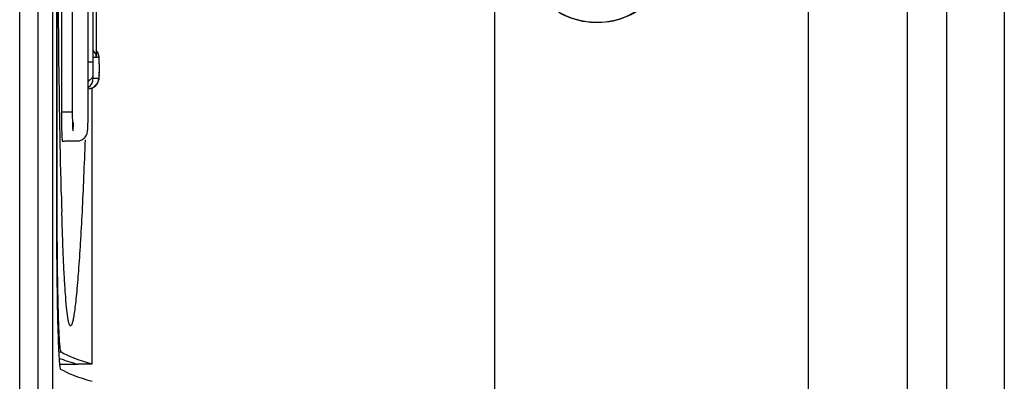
# Model space of a CAD drawing. Header units: millimetres. Extents: x 0 to 2378, y 0 to 1682.
# Tile 21 of 33: x 1075.39 to 1092.33, y 1014.31 to 1020.53. Entities that reach past the tile are written whole.
import ezdxf

# ---------------------------------------------------------------- set-up
doc = ezdxf.new("R2010")
doc.units = ezdxf.units.MM
doc.header["$LTSCALE"] = 130.79
doc.layers.add('00_COMPONENTS', color=7, linetype='CONTINUOUS')

msp = doc.modelspace()

# ---------------------------------------------------------------- linework, layer by layer
at = {"layer": '00_COMPONENTS', "color": 7, "linetype": 'CONTINUOUS'}
for p, q in [((1088.96, 981.179), (1088.96, 1103.095)), ((1075.708, 986.024), (1075.708, 1099.055)), ((1075.958, 986.029), (1075.958, 1099.06)), ((1076.021, 1034.37), (1076.021, 1017.519)), ((1076.034, 1017.514), (1076.034, 1034.375)), ((1076.566, 1018.945), (1076.566, 1032.945)), ((1076.71, 1019.888), (1076.71, 1020.719)), ((1076.653, 1019.888), (1076.653, 1020.545)), ((1076.653, 1019.888), (1076.653, 1019.882)), ((1076.71, 1019.888), (1076.71, 1019.882)), ((1076.758, 1019.835), (1076.754, 1019.894)), ((1076.759, 1019.803), (1076.758, 1019.836)), ((1076.754, 1019.51), (1076.758, 1019.569)), ((1076.758, 1019.569), (1076.759, 1019.599)), ((1076.566, 1019.345), (1076.571, 1019.345)), ((1076.634, 1014.609), (1076.634, 1019.36)), ((1076.164, 1018.445), (1076.375, 1018.445)), ((1076.106, 1017.52), (1076.104, 1017.603)), ((1076.083, 1014.604), (1076.384, 1014.604)), ((1076.384, 1014.609), (1076.634, 1014.609))]:
    msp.add_line(p, q, dxfattribs=at)
at = {"layer": '00_COMPONENTS', "color": 9, "linetype": 'CONTINUOUS'}
for p, q in [((1090.66, 1102.184), (1090.66, 981.731)), ((1091.334, 1102.319), (1091.334, 980.922)), ((1092.33, 1102.319), (1092.33, 980.922)), ((1075.389, 986.034), (1075.389, 1099.046)), ((1083.556, 1021.297), (1083.556, 977.391)), ((1076.108, 1020.695), (1076.108, 1018.94)), ((1076.294, 1020.695), (1076.294, 1018.94)), ((1076.647, 1020.719), (1076.647, 1019.799)), ((1076.704, 1020.545), (1076.704, 1019.882)), ((1076.653, 1019.882), (1076.653, 1019.888)), ((1076.704, 1019.882), (1076.653, 1019.882)), ((1076.71, 1019.882), (1076.71, 1019.888)), ((1076.751, 1019.882), (1076.71, 1019.882)), ((1076.758, 1019.829), (1076.757, 1019.848)), ((1076.647, 1019.799), (1076.566, 1019.799)), ((1076.758, 1019.829), (1076.758, 1019.835)), ((1076.656, 1019.525), (1076.751, 1019.525)), ((1076.756, 1019.543), (1076.757, 1019.558)), ((1076.758, 1019.575), (1076.758, 1019.569)), ((1076.294, 1018.94), (1076.108, 1018.94)), ((1076.021, 1017.514), (1076.034, 1017.514)), ((1076.061, 1014.814), (1076.102, 1014.814))]:
    msp.add_line(p, q, dxfattribs=at)
at = {"layer": '00_COMPONENTS', "color": 7, "linetype": 'CONTINUOUS'}
for points in [[(1076.754, 1019.894), (1076.732, 1019.965), (1076.71, 1019.987)], [(1076.76, 1019.704), (1076.76, 1019.742), (1076.759, 1019.803)], [(1076.759, 1019.599), (1076.76, 1019.662), (1076.76, 1019.704)], [(1076.571, 1019.345), (1076.656, 1019.365), (1076.73, 1019.438), (1076.754, 1019.51)]]:
    msp.add_lwpolyline(points, dxfattribs=at)
at = {"layer": '00_COMPONENTS', "color": 9, "linetype": 'CONTINUOUS'}
for centre, radius, start, end in [((1076.571, 1019.881), 0.181, 35.5803, 38.9722), ((1076.572, 1019.882), 0.179, 0.0197, 6.6756), ((1076.395, 1019.827), 0.363, 4.0534, 5.2541), ((1076.266, 1019.817), 0.492, 3.5691, 4.0866), ((1074.263, 1019.738), 2.497, 1.0434, 2.0868), ((1076.571, 1019.525), 0.18, 270.0175, 0.0175), ((1076.476, 1019.525), 0.18, 302.2653, 0.006), ((1076.14, 1019.596), 0.619, 356.4289, 357.4258), ((1075.895, 1019.607), 0.864, 357.401, 357.8659)]:
    msp.add_arc(centre, radius, start, end, dxfattribs=at)
at = {"layer": '00_COMPONENTS', "color": 7, "linetype": 'CONTINUOUS'}
for centre, radius, start, end in [((1076.125, 1018.62), 0.18, 269.9988, 281.9531), ((1220.161, 1017.519), 144.141, 179.99983, 180.11834), ((1163.989, 1019.775), 87.913, 181.46955, 181.6612)]:
    msp.add_arc(centre, radius, start, end, dxfattribs=at)
for centre, major_axis, start_param, end_param in [((1447.261, 1015.005), (371.319, 0), -3.112176, -3.080506), ((1447.011, 1015), (371.319, 0), -3.096787, -3.080506), ((1447.355, 1014.705), (371.413, 0), 3.170195, 3.202679)]:
    msp.add_ellipse(centre, major_axis=major_axis, ratio=0.017455, start_param=start_param, end_param=end_param, dxfattribs=at)
for points, knots in [([(1076.104, 1017.603), (1076.083, 1018.442), (1076.057, 1020.22), (1076.045, 1021.998), (1076.04, 1022.938)], [0, 0, 0, 0, 0.471482, 1, 1, 1, 1]), ([(1085.967, 1022.915), (1086.255, 1022.751), (1086.723, 1022.159), (1086.571, 1021.057), (1085.692, 1020.385), (1084.952, 1020.488), (1084.663, 1020.656)], [0, 0, 0, 0, 0.248345, 0.502832, 0.749297, 1, 1, 1, 1]), ([(1084.667, 1020.663), (1084.955, 1020.496), (1085.688, 1020.395), (1086.563, 1021.06), (1086.716, 1022.157), (1086.249, 1022.745), (1085.963, 1022.908)], [0, 0, 0, 0, 0.250784, 0.49593, 0.751931, 1, 1, 1, 1]), ([(1076.659, 1019.996), (1076.666, 1019.988), (1076.69, 1019.954), (1076.703, 1019.912), (1076.704, 1019.882)], [0, 0, 0, 0, 0.265791, 1, 1, 1, 1]), ([(1076.375, 1018.445), (1076.405, 1018.445), (1076.466, 1018.46), (1076.531, 1018.522), (1076.555, 1018.59), (1076.562, 1018.672), (1076.565, 1018.787), (1076.566, 1018.887), (1076.566, 1018.945)], [0, 0, 0, 0, 0.150243, 0.29961, 0.426347, 0.501697, 0.711182, 1, 1, 1, 1]), ([(1076.514, 1018.467), (1076.506, 1018.253), (1076.49, 1017.84), (1076.463, 1017.245), (1076.433, 1016.705), (1076.402, 1016.233), (1076.374, 1015.887), (1076.35, 1015.656), (1076.333, 1015.52), (1076.317, 1015.413), (1076.3, 1015.333), (1076.287, 1015.288), (1076.271, 1015.263), (1076.264, 1015.263)], [0, 0, 0, 0, 0.199125, 0.384837, 0.553887, 0.702353, 0.825662, 0.876344, 0.918903, 0.952784, 0.977567, 0.993036, 1, 1, 1, 1]), ([(1076.102, 1014.814), (1076.1, 1014.816), (1076.097, 1014.822), (1076.092, 1014.841), (1076.086, 1014.883), (1076.079, 1014.95), (1076.073, 1015.041), (1076.067, 1015.156), (1076.061, 1015.292), (1076.056, 1015.45), (1076.05, 1015.698), (1076.043, 1016.047), (1076.038, 1016.504), (1076.034, 1017), (1076.034, 1017.34), (1076.034, 1017.514)], [0, 0, 0, 0, 0.002468, 0.007054, 0.023018, 0.048076, 0.08205, 0.12464, 0.175455, 0.234025, 0.299801, 0.450442, 0.621734, 0.807239, 1, 1, 1, 1]), ([(1076.021, 1017.221), (1076.022, 1016.874), (1076.024, 1016.372), (1076.033, 1015.736), (1076.041, 1015.337), (1076.051, 1015.01), (1076.06, 1014.786), (1076.07, 1014.653), (1076.076, 1014.585), (1076.084, 1014.546), (1076.088, 1014.523), (1076.093, 1014.52)], [0, 0, 0, 0, 0.385219, 0.556423, 0.705673, 0.828076, 0.91963, 0.952873, 0.977403, 0.993062, 1, 1, 1, 1]), ([(1076.264, 1015.263), (1076.258, 1015.263), (1076.247, 1015.277), (1076.238, 1015.305), (1076.226, 1015.351), (1076.21, 1015.444), (1076.192, 1015.601), (1076.174, 1015.833), (1076.156, 1016.119), (1076.14, 1016.452), (1076.126, 1016.826), (1076.118, 1017.089), (1076.114, 1017.226)], [0, 0, 0, 0, 0.007881, 0.023038, 0.046558, 0.07851, 0.16684, 0.285574, 0.431532, 0.601356, 0.791835, 1, 1, 1, 1])]:
    msp.add_open_spline(points, degree=3, knots=knots, dxfattribs=at)
at = {"layer": '00_COMPONENTS', "color": 9, "linetype": 'CONTINUOUS'}
msp.add_open_spline([(1076.75, 1019.903), (1076.746, 1019.932), (1076.735, 1019.962), (1076.718, 1019.987)], degree=3, dxfattribs=at)
for points, knots in [([(1076.753, 1019.88), (1076.753, 1019.88), (1076.752, 1019.881), (1076.751, 1019.882), (1076.751, 1019.882)], [0, 0, 0, 0, 0.641518, 1, 1, 1, 1]), ([(1076.756, 1019.86), (1076.756, 1019.862), (1076.755, 1019.869), (1076.755, 1019.876), (1076.753, 1019.88)], [0, 0, 0, 0, 0.37623, 1, 1, 1, 1]), ([(1076.647, 1019.799), (1076.647, 1019.779), (1076.647, 1019.705), (1076.647, 1019.631), (1076.649, 1019.576)], [0, 0, 0, 0, 0.261769, 1, 1, 1, 1]), ([(1076.76, 1019.704), (1076.76, 1019.711), (1076.76, 1019.738), (1076.76, 1019.764), (1076.759, 1019.783)], [0, 0, 0, 0, 0.258828, 1, 1, 1, 1]), ([(1076.76, 1019.625), (1076.76, 1019.631), (1076.76, 1019.658), (1076.76, 1019.684), (1076.76, 1019.704)], [0, 0, 0, 0, 0.240276, 1, 1, 1, 1]), ([(1076.649, 1019.576), (1076.648, 1019.556), (1076.629, 1019.513), (1076.592, 1019.487), (1076.571, 1019.477)], [0, 0, 0, 0, 0.457108, 1, 1, 1, 1]), ([(1076.649, 1019.576), (1076.649, 1019.562), (1076.65, 1019.544), (1076.653, 1019.528), (1076.655, 1019.525), (1076.656, 1019.525)], [0, 0, 0, 0, 0.813307, 0.948375, 1, 1, 1, 1]), ([(1076.751, 1019.525), (1076.753, 1019.525), (1076.755, 1019.533), (1076.756, 1019.538), (1076.756, 1019.543)], [0, 0, 0, 0, 0.235063, 1, 1, 1, 1]), ([(1076.758, 1019.575), (1076.758, 1019.579), (1076.759, 1019.596), (1076.759, 1019.612), (1076.76, 1019.625)], [0, 0, 0, 0, 0.221772, 1, 1, 1, 1]), ([(1076.108, 1018.94), (1076.108, 1018.876), (1076.108, 1018.783), (1076.11, 1018.665), (1076.112, 1018.591), (1076.115, 1018.529), (1076.117, 1018.487), (1076.12, 1018.463), (1076.121, 1018.45), (1076.123, 1018.444), (1076.124, 1018.44), (1076.125, 1018.44)], [0, 0, 0, 0, 0.381845, 0.554327, 0.705594, 0.829782, 0.922171, 0.955323, 0.97934, 0.994097, 1, 1, 1, 1]), ([(1076.294, 1018.94), (1076.294, 1018.906), (1076.294, 1018.843), (1076.296, 1018.755), (1076.297, 1018.694), (1076.3, 1018.654), (1076.301, 1018.637), (1076.306, 1018.611), (1076.311, 1018.657), (1076.312, 1018.69), (1076.314, 1018.737), (1076.314, 1018.761)], [0, 0, 0, 0, 0.216828, 0.411789, 0.565348, 0.621561, 0.662082, 0.69281, 0.73345, 0.839269, 1, 1, 1, 1])]:
    msp.add_open_spline(points, degree=3, knots=knots, dxfattribs=at)

doc.saveas('drawing.dxf')
